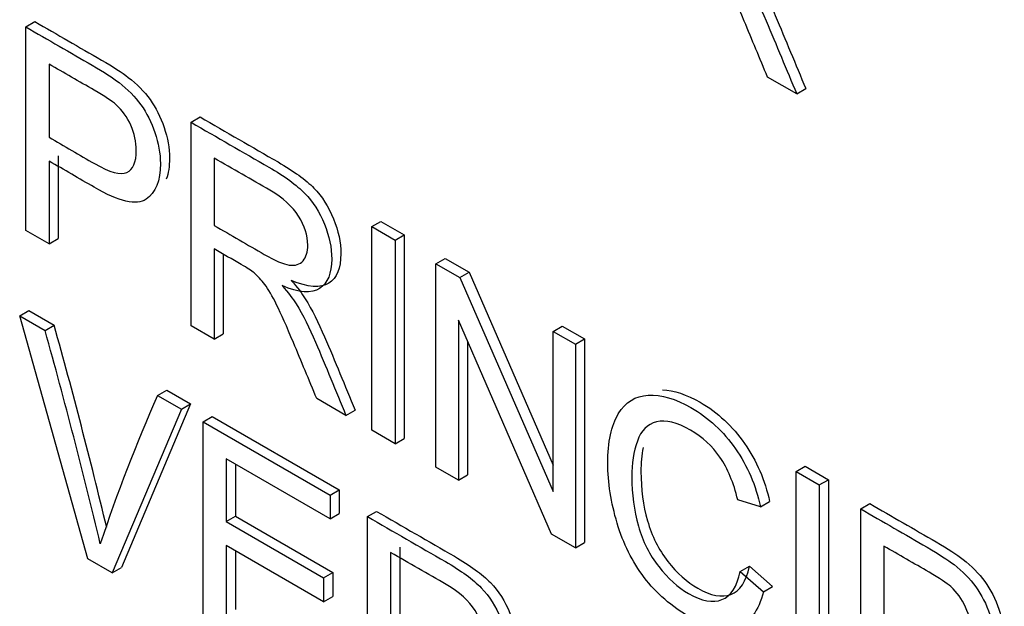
# Model space of a CAD drawing. Header units: inches. Extents: x 2 to 538, y -2 to 358.
# Tile 84 of 117: x 462.999 to 463.381, y 300.302 to 300.53. Entities that reach past the tile are written whole.
import ezdxf

# ---------------------------------------------------------------- set-up
doc = ezdxf.new("R2010")
doc.units = ezdxf.units.IN
doc.header["$MEASUREMENT"] = 0
doc.layers.add('Default', color=7, linetype='Continuous')
doc.layers.add('LAB30004', color=7, linetype='Continuous')

# ---------------------------------------------------------------- blocks, each defined once
blk = doc.blocks.new('SE6')
at = {"layer": 'LAB30004', "color": 7, "linetype": 'Continuous'}
for p, q in [((463.00104, 300.52685), (463.00457, 300.52889)), ((463.00104, 300.44783), (463.00104, 300.52685)), ((463.01005, 300.51239), (463.01005, 300.484)), ((463.30018, 300.50087), (463.28889, 300.50739)), ((463.30018, 300.50087), (463.30372, 300.50291)), ((463.06515, 300.48984), (463.06868, 300.49188)), ((463.06515, 300.41081), (463.06515, 300.48984)), ((463.01359, 300.47679), (463.01359, 300.44466)), ((463.01005, 300.47475), (463.01005, 300.44262)), ((463.07412, 300.47593), (463.07412, 300.4498)), ((463.13531, 300.44933), (463.13885, 300.45137)), ((463.13885, 300.45137), (463.14786, 300.44616)), ((463.01005, 300.44262), (463.00104, 300.44783)), ((463.13531, 300.37031), (463.13531, 300.44933)), ((463.13531, 300.44933), (463.14433, 300.44412)), ((463.14433, 300.44412), (463.14786, 300.44616)), ((463.14786, 300.44616), (463.14786, 300.36714)), ((463.01005, 300.44262), (463.01359, 300.44466)), ((463.14433, 300.44412), (463.14433, 300.3651)), ((463.07412, 300.4407), (463.07412, 300.40564)), ((463.07765, 300.43866), (463.07765, 300.40768)), ((463.16022, 300.43495), (463.16375, 300.43699)), ((463.16022, 300.35593), (463.16022, 300.43495)), ((463.16022, 300.43495), (463.1695, 300.42958)), ((463.16375, 300.43699), (463.17304, 300.43163)), ((463.1695, 300.42958), (463.17304, 300.43163)), ((463.17304, 300.43163), (463.2057, 300.35674)), ((463.1695, 300.42958), (463.2057, 300.34659)), ((462.99867, 300.41471), (463.00221, 300.41675)), ((463.00221, 300.41675), (463.01204, 300.41107)), ((463.02512, 300.32041), (462.99867, 300.41471)), ((462.99867, 300.41471), (463.0085, 300.40903)), ((463.20507, 300.33003), (463.16891, 300.41305)), ((463.16891, 300.41305), (463.16891, 300.3509)), ((463.0085, 300.40903), (463.01204, 300.41107)), ((463.07412, 300.40564), (463.06515, 300.41081)), ((463.07412, 300.40564), (463.07765, 300.40768)), ((463.2057, 300.40869), (463.20924, 300.41073)), ((463.2057, 300.34659), (463.2057, 300.40869)), ((463.2057, 300.40869), (463.21435, 300.40369)), ((463.20924, 300.41073), (463.21789, 300.40573)), ((463.17245, 300.40493), (463.17245, 300.35295)), ((463.21435, 300.40369), (463.21789, 300.40573)), ((463.21435, 300.40369), (463.21435, 300.32467)), ((463.21789, 300.40573), (463.21789, 300.32671)), ((463.05217, 300.38382), (463.05571, 300.38586)), ((463.05571, 300.38586), (463.06495, 300.38052)), ((463.05217, 300.38382), (463.06141, 300.37848)), ((463.12529, 300.37609), (463.11396, 300.38263)), ((463.06141, 300.37848), (463.03459, 300.31495)), ((463.06495, 300.38052), (463.03813, 300.31699)), ((463.06141, 300.37848), (463.06495, 300.38052)), ((463.12529, 300.37609), (463.12883, 300.37813)), ((463.06984, 300.37362), (463.07337, 300.37566)), ((463.06984, 300.2946), (463.06984, 300.37362)), ((463.06984, 300.37362), (463.11915, 300.34515)), ((463.07337, 300.37566), (463.12268, 300.34719)), ((463.14433, 300.3651), (463.13531, 300.37031)), ((463.14433, 300.3651), (463.14786, 300.36714)), ((463.11915, 300.3359), (463.07885, 300.35916)), ((463.07885, 300.35916), (463.07885, 300.33487)), ((463.08239, 300.35712), (463.08239, 300.33691)), ((463.16891, 300.3509), (463.16022, 300.35593)), ((463.29995, 300.35427), (463.30349, 300.35631)), ((463.29995, 300.27525), (463.29995, 300.35427)), ((463.29995, 300.35427), (463.30897, 300.34906)), ((463.30349, 300.35631), (463.3125, 300.35111)), ((463.16891, 300.3509), (463.17245, 300.35295)), ((463.30897, 300.34906), (463.3125, 300.35111)), ((463.3125, 300.35111), (463.3125, 300.27209)), ((463.11915, 300.34515), (463.12268, 300.34719)), ((463.12268, 300.34719), (463.12268, 300.33794)), ((463.30897, 300.34906), (463.30897, 300.27004)), ((463.11915, 300.34515), (463.11915, 300.3359)), ((463.28616, 300.34057), (463.27732, 300.34326)), ((463.28616, 300.34057), (463.28969, 300.34261)), ((463.13363, 300.33679), (463.13716, 300.33883)), ((463.32504, 300.33979), (463.32858, 300.34183)), ((463.32504, 300.26076), (463.32504, 300.33979)), ((463.07885, 300.33487), (463.08239, 300.33691)), ((463.07885, 300.33487), (463.1166, 300.31308)), ((463.08239, 300.33691), (463.12013, 300.31512)), ((463.11915, 300.3359), (463.12268, 300.33794)), ((463.13363, 300.25777), (463.13363, 300.33679)), ((463.21435, 300.32467), (463.20507, 300.33003)), ((463.1166, 300.30377), (463.07885, 300.32557)), ((463.07885, 300.32557), (463.07885, 300.2987)), ((463.08239, 300.32352), (463.08239, 300.30074)), ((463.14613, 300.32493), (463.14613, 300.2988)), ((463.21435, 300.32467), (463.21789, 300.32671)), ((463.33401, 300.32535), (463.33401, 300.29696)), ((463.03459, 300.31495), (463.02512, 300.32041)), ((463.1426, 300.32288), (463.1426, 300.29675)), ((463.03459, 300.31495), (463.03813, 300.31699)), ((463.27828, 300.31547), (463.28182, 300.31751)), ((463.28182, 300.31751), (463.29083, 300.30968)), ((463.1166, 300.31308), (463.12013, 300.31512)), ((463.1166, 300.31308), (463.1166, 300.30377)), ((463.12013, 300.31512), (463.12013, 300.30581)), ((463.27828, 300.31547), (463.2873, 300.30764)), ((463.2873, 300.30764), (463.29083, 300.30968)), ((463.1166, 300.30377), (463.12013, 300.30581))]:
    blk.add_line(p, q, dxfattribs=at)
for centre, radius, start, end in [((460.87728, 299.81274), 2.21307, 13.41701, 15.63105), ((460.88081, 299.81478), 2.21307, 13.53186, 15.63105), ((463.63624, 300.12532), 0.63871, 156.12678, 161.66456)]:
    blk.add_arc(centre, radius, start, end, dxfattribs=at)
for points, knots in [([(463.28889, 300.50739), (463.28587, 300.51462), (463.28285, 300.52185), (463.27983, 300.52908), (463.27721, 300.53534), (463.275, 300.54022), (463.27332, 300.54372), (463.27162, 300.54725), (463.27004, 300.54987), (463.26872, 300.55163), (463.26737, 300.55344), (463.26599, 300.55489), (463.26458, 300.55613), (463.26359, 300.55699), (463.26189, 300.55805), (463.25952, 300.55941), (463.25603, 300.56143), (463.25254, 300.56344), (463.24905, 300.56546)], [0, 0, 0, 0, 0.307391, 0.307391, 0.307391, 0.515966, 0.515966, 0.515966, 0.634269, 0.634269, 0.634269, 0.717028, 0.717028, 0.717028, 0.809332, 0.809332, 0.809332, 1, 1, 1, 1]), ([(463.27895, 300.55317), (463.28131, 300.55049), (463.28314, 300.54813), (463.28437, 300.5461), (463.28701, 300.54174), (463.28956, 300.5368), (463.29188, 300.53125), (463.29583, 300.52181), (463.29977, 300.51236), (463.30372, 300.50291)], [0, 0, 0, 0, 0.159352, 0.159352, 0.159352, 0.452864, 0.452864, 0.452864, 1, 1, 1, 1]), ([(463.27541, 300.55113), (463.27778, 300.54845), (463.2796, 300.54609), (463.28083, 300.54406), (463.28348, 300.5397), (463.28602, 300.53476), (463.28834, 300.52921), (463.2923, 300.51976), (463.29623, 300.51032), (463.30018, 300.50087)], [0, 0, 0, 0, 0.159352, 0.159352, 0.159352, 0.452864, 0.452864, 0.452864, 1, 1, 1, 1]), ([(463.00104, 300.52685), (463.00964, 300.52188), (463.01825, 300.51691), (463.02685, 300.51194), (463.03141, 300.50931), (463.03487, 300.50705), (463.03724, 300.50521), (463.04061, 300.50259), (463.04343, 300.49975), (463.0457, 300.49659), (463.04796, 300.49347), (463.0498, 300.48986), (463.05117, 300.48581), (463.05254, 300.48174), (463.05326, 300.47777), (463.05326, 300.4671), (463.0514, 300.4625), (463.04771, 300.45995), (463.04402, 300.4574), (463.03728, 300.45897), (463.02763, 300.4646), (463.02177, 300.46801), (463.01591, 300.47136), (463.01005, 300.47475)], [0, 0, 0, 0, 0.216951, 0.216951, 0.216951, 0.304449, 0.304449, 0.304449, 0.381245, 0.381245, 0.381245, 0.45406, 0.45406, 0.45406, 0.534293, 0.534293, 0.671224, 0.671224, 0.671224, 0.852305, 0.852305, 0.852305, 1, 1, 1, 1]), ([(463.00457, 300.52889), (463.01318, 300.52392), (463.02178, 300.51895), (463.03039, 300.51398), (463.03494, 300.51136), (463.0384, 300.5091), (463.04077, 300.50725), (463.04414, 300.50464), (463.04696, 300.50179), (463.04924, 300.49863), (463.0515, 300.49551), (463.05334, 300.4919), (463.0547, 300.48785), (463.05608, 300.48378), (463.0568, 300.47981), (463.0568, 300.47268), (463.05638, 300.46997), (463.05555, 300.46773)], [0, 0, 0, 0, 0.2169507, 0.2169507, 0.2169507, 0.3044486, 0.3044486, 0.3044486, 0.3812453, 0.3812453, 0.3812453, 0.4540603, 0.4540603, 0.4540603, 0.534293, 0.534293, 0.5991034, 0.5991034, 0.5991034, 0.5991034]), ([(463.01005, 300.484), (463.01596, 300.48059), (463.02186, 300.47718), (463.02776, 300.47377), (463.03364, 300.47038), (463.03778, 300.46925), (463.0427, 300.47146), (463.04393, 300.47433), (463.04393, 300.48221), (463.0432, 300.48547), (463.04179, 300.48865), (463.04036, 300.49187), (463.03842, 300.49454), (463.03605, 300.49664), (463.03451, 300.49802), (463.03168, 300.4999), (463.02758, 300.50227), (463.02174, 300.50564), (463.0159, 300.50902), (463.01005, 300.51239)], [0, 0, 0, 0, 0.215549, 0.215549, 0.215549, 0.355111, 0.355111, 0.494673, 0.494673, 0.595735, 0.595735, 0.595735, 0.683088, 0.683088, 0.683088, 0.786664, 0.786664, 0.786664, 1, 1, 1, 1]), ([(463.06868, 300.49188), (463.07876, 300.48606), (463.08884, 300.48024), (463.09891, 300.47442), (463.10502, 300.4709), (463.10966, 300.46753), (463.11285, 300.46427), (463.116, 300.46106), (463.11854, 300.45705), (463.12045, 300.45237), (463.12238, 300.44764), (463.12327, 300.44317), (463.12327, 300.43323), (463.12173, 300.42939), (463.11544, 300.42534), (463.11057, 300.42568), (463.10401, 300.42847)], [0, 0, 0, 0, 0.318055, 0.318055, 0.318055, 0.466627, 0.466627, 0.466627, 0.573877, 0.573877, 0.573877, 0.69377, 0.69377, 0.846885, 0.846885, 1, 1, 1, 1]), ([(463.06515, 300.48984), (463.07522, 300.48402), (463.0853, 300.4782), (463.09538, 300.47238), (463.10148, 300.46886), (463.10612, 300.46549), (463.10931, 300.46223), (463.11246, 300.45901), (463.115, 300.455), (463.11692, 300.45032), (463.11885, 300.4456), (463.11974, 300.44112), (463.11974, 300.43119), (463.11819, 300.42735), (463.11191, 300.4233), (463.10704, 300.42364), (463.10048, 300.42643)], [0, 0, 0, 0, 0.318055, 0.318055, 0.318055, 0.466627, 0.466627, 0.466627, 0.573877, 0.573877, 0.573877, 0.69377, 0.69377, 0.846885, 0.846885, 1, 1, 1, 1]), ([(463.07412, 300.4498), (463.08061, 300.44605), (463.08711, 300.4423), (463.0936, 300.43855), (463.0977, 300.43618), (463.10098, 300.43476), (463.10562, 300.43408), (463.1074, 300.43463), (463.10863, 300.43608), (463.10984, 300.43751), (463.11045, 300.43955), (463.11045, 300.44586), (463.10927, 300.44964), (463.1069, 300.45337), (463.10453, 300.4571), (463.10084, 300.4605), (463.09579, 300.46342), (463.08856, 300.46759), (463.08134, 300.47176), (463.07412, 300.47593)], [0, 0, 0, 0, 0.2289, 0.2289, 0.2289, 0.326788, 0.326788, 0.424675, 0.424675, 0.424675, 0.499118, 0.499118, 0.606986, 0.606986, 0.606986, 0.745519, 0.745519, 0.745519, 1, 1, 1, 1]), ([(463.11396, 300.38263), (463.11094, 300.38986), (463.10792, 300.39709), (463.1049, 300.40432), (463.10228, 300.41058), (463.10011, 300.41544), (463.09838, 300.41896), (463.09667, 300.42245), (463.09515, 300.42509), (463.09379, 300.42688), (463.09245, 300.42862), (463.09105, 300.43014), (463.08969, 300.43135), (463.08866, 300.43225), (463.08696, 300.43329), (463.08463, 300.43463), (463.08113, 300.43666), (463.07762, 300.43868), (463.07412, 300.4407)], [0, 0, 0, 0, 0.30738, 0.30738, 0.30738, 0.515965, 0.515965, 0.515965, 0.63426, 0.63426, 0.63426, 0.716193, 0.716193, 0.716193, 0.808495, 0.808495, 0.808495, 1, 1, 1, 1]), ([(463.10401, 300.42847), (463.10643, 300.42571), (463.10825, 300.42334), (463.10948, 300.42137), (463.11217, 300.41705), (463.11462, 300.41204), (463.11699, 300.40652), (463.12104, 300.39708), (463.12488, 300.38759), (463.12883, 300.37813)], [0, 0, 0, 0, 0.159913, 0.159913, 0.159913, 0.45291, 0.45291, 0.45291, 1, 1, 1, 1]), ([(463.10048, 300.42643), (463.10289, 300.42367), (463.10471, 300.4213), (463.10594, 300.41933), (463.10864, 300.41501), (463.11109, 300.41), (463.11346, 300.40448), (463.11751, 300.39503), (463.12135, 300.38555), (463.12529, 300.37609)], [0, 0, 0, 0, 0.159913, 0.159913, 0.159913, 0.45291, 0.45291, 0.45291, 1, 1, 1, 1]), ([(463.2481, 300.38597), (463.25258, 300.38578), (463.25746, 300.3842), (463.26952, 300.37724), (463.2753, 300.37185), (463.28459, 300.35849), (463.28787, 300.35092), (463.28969, 300.34261)], [0.7178914, 0.7178914, 0.7178914, 0.7178914, 0.7959854, 0.7959854, 0.8979927, 0.8979927, 1, 1, 1, 1]), ([(463.2873, 300.30764), (463.28538, 300.30017), (463.28197, 300.29562), (463.27213, 300.29226), (463.26612, 300.29352), (463.25164, 300.30188), (463.24563, 300.30703), (463.24104, 300.31316), (463.2364, 300.31932), (463.23288, 300.32633), (463.23052, 300.33426), (463.22814, 300.34223), (463.22687, 300.35004), (463.22687, 300.36576), (463.22824, 300.37212), (463.23097, 300.37669), (463.23369, 300.38124), (463.23757, 300.38366), (463.24759, 300.38419), (463.25315, 300.38261), (463.26599, 300.37519), (463.27177, 300.36981), (463.28106, 300.35645), (463.28434, 300.34888), (463.28616, 300.34057)], [0, 0, 0, 0, 0.104779, 0.104779, 0.209558, 0.209558, 0.317007, 0.317007, 0.317007, 0.409427, 0.409427, 0.409427, 0.508439, 0.508439, 0.616452, 0.616452, 0.616452, 0.706219, 0.706219, 0.795985, 0.795985, 0.897993, 0.897993, 1, 1, 1, 1]), ([(463.27732, 300.34326), (463.27573, 300.34991), (463.27341, 300.35545), (463.2704, 300.35982), (463.26742, 300.36415), (463.26357, 300.36765), (463.25902, 300.37033), (463.25374, 300.37344), (463.24932, 300.37446), (463.24582, 300.37354), (463.2423, 300.37262), (463.23981, 300.37023), (463.23835, 300.36613), (463.23691, 300.36208), (463.23621, 300.35742), (463.23621, 300.34549), (463.23707, 300.3391), (463.24044, 300.32717), (463.24308, 300.32191), (463.24664, 300.31739), (463.25024, 300.3128), (463.2541, 300.30934), (463.26335, 300.30401), (463.26763, 300.30322), (463.27464, 300.3059), (463.27705, 300.30955), (463.27828, 300.31547)], [0, 0, 0, 0, 0.097125, 0.097125, 0.097125, 0.186784, 0.186784, 0.186784, 0.290512, 0.290512, 0.290512, 0.385523, 0.385523, 0.385523, 0.471607, 0.471607, 0.582908, 0.582908, 0.694209, 0.694209, 0.694209, 0.782549, 0.782549, 0.891274, 0.891274, 1, 1, 1, 1]), ([(463.24062, 300.36359), (463.24003, 300.36071), (463.23974, 300.3576), (463.23974, 300.34753), (463.24061, 300.34114), (463.24398, 300.32921), (463.24662, 300.32395), (463.25017, 300.31943), (463.25378, 300.31484), (463.25764, 300.31139), (463.26688, 300.30605), (463.27116, 300.30526), (463.27817, 300.30794), (463.28059, 300.3116), (463.28182, 300.31751)], [0.4163519, 0.4163519, 0.4163519, 0.4163519, 0.4716071, 0.4716071, 0.5829082, 0.5829082, 0.6942092, 0.6942092, 0.6942092, 0.7825488, 0.7825488, 0.8912744, 0.8912744, 1, 1, 1, 1]), ([(463.13716, 300.33883), (463.14724, 300.33301), (463.15732, 300.3272), (463.16739, 300.32138), (463.1735, 300.31785), (463.17814, 300.31444), (463.18133, 300.31118), (463.18447, 300.30796), (463.18702, 300.304), (463.18893, 300.29927), (463.19081, 300.29462), (463.19175, 300.29012), (463.19175, 300.28013), (463.19021, 300.27635), (463.18392, 300.2723), (463.17905, 300.27264), (463.17249, 300.27543)], [0, 0, 0, 0, 0.31817, 0.31817, 0.31817, 0.466864, 0.466864, 0.466864, 0.574209, 0.574209, 0.574209, 0.693201, 0.693201, 0.846601, 0.846601, 1, 1, 1, 1]), ([(463.32504, 300.33979), (463.33363, 300.33483), (463.34222, 300.32987), (463.35081, 300.32491), (463.35537, 300.32228), (463.35883, 300.32002), (463.36124, 300.31815), (463.36457, 300.31558), (463.36739, 300.31271), (463.36966, 300.30955), (463.37192, 300.30643), (463.37376, 300.30282), (463.37513, 300.29878), (463.3765, 300.2947), (463.37722, 300.29073), (463.37722, 300.28006), (463.37535, 300.27546), (463.37167, 300.27291), (463.368, 300.27037), (463.36124, 300.27194), (463.35159, 300.27756), (463.34573, 300.28098), (463.33987, 300.28433), (463.33401, 300.28771)], [0, 0, 0, 0, 0.21665, 0.21665, 0.21665, 0.304561, 0.304561, 0.304561, 0.381034, 0.381034, 0.381034, 0.453877, 0.453877, 0.453877, 0.53414, 0.53414, 0.671122, 0.671122, 0.671122, 0.852249, 0.852249, 0.852249, 1, 1, 1, 1]), ([(463.32858, 300.34183), (463.33717, 300.33687), (463.34576, 300.33191), (463.35435, 300.32695), (463.3589, 300.32432), (463.36236, 300.32206), (463.36477, 300.32019), (463.3681, 300.31762), (463.37092, 300.31475), (463.3732, 300.3116), (463.37545, 300.30847), (463.3773, 300.30487), (463.37866, 300.30082), (463.38004, 300.29674), (463.38076, 300.29277), (463.38076, 300.28564), (463.38034, 300.28294), (463.37951, 300.2807)], [0, 0, 0, 0, 0.2166498, 0.2166498, 0.2166498, 0.3045608, 0.3045608, 0.3045608, 0.3810343, 0.3810343, 0.3810343, 0.4538767, 0.4538767, 0.4538767, 0.5341397, 0.5341397, 0.5989908, 0.5989908, 0.5989908, 0.5989908]), ([(463.13363, 300.33679), (463.1437, 300.33097), (463.15378, 300.32515), (463.16386, 300.31934), (463.16996, 300.31581), (463.1746, 300.3124), (463.17779, 300.30914), (463.18094, 300.30592), (463.18348, 300.30196), (463.1854, 300.29723), (463.18728, 300.29258), (463.18822, 300.28808), (463.18822, 300.27809), (463.18667, 300.27431), (463.18039, 300.27026), (463.17552, 300.2706), (463.16896, 300.27338)], [0, 0, 0, 0, 0.31817, 0.31817, 0.31817, 0.466864, 0.466864, 0.466864, 0.574209, 0.574209, 0.574209, 0.693201, 0.693201, 0.846601, 0.846601, 1, 1, 1, 1]), ([(463.33401, 300.29696), (463.33991, 300.29355), (463.34582, 300.29015), (463.35172, 300.28674), (463.3576, 300.28335), (463.36174, 300.28222), (463.3642, 300.28332), (463.36668, 300.28443), (463.36789, 300.28729), (463.36789, 300.29517), (463.3672, 300.29841), (463.36429, 300.30482), (463.36238, 300.3075), (463.36001, 300.30961), (463.35846, 300.31098), (463.35564, 300.31287), (463.35154, 300.31523), (463.3457, 300.31861), (463.33985, 300.32198), (463.33401, 300.32535)], [0, 0, 0, 0, 0.215541, 0.215541, 0.215541, 0.375784, 0.375784, 0.375784, 0.501307, 0.501307, 0.592204, 0.592204, 0.6831, 0.6831, 0.6831, 0.786672, 0.786672, 0.786672, 1, 1, 1, 1]), ([(463.1426, 300.29675), (463.14908, 300.29301), (463.15556, 300.28927), (463.16204, 300.28553), (463.16618, 300.28314), (463.16941, 300.28174), (463.17178, 300.28138), (463.17409, 300.28102), (463.17588, 300.28159), (463.17711, 300.28303), (463.17832, 300.28446), (463.17888, 300.28653), (463.17888, 300.29284), (463.17775, 300.29654), (463.17538, 300.30033), (463.17304, 300.30407), (463.16932, 300.30745), (463.16422, 300.3104), (463.15701, 300.31456), (463.1498, 300.31872), (463.1426, 300.32288)], [0, 0, 0, 0, 0.228444, 0.228444, 0.228444, 0.344459, 0.344459, 0.344459, 0.42483, 0.42483, 0.42483, 0.499128, 0.499128, 0.606785, 0.606785, 0.606785, 0.745919, 0.745919, 0.745919, 1, 1, 1, 1])]:
    blk.add_open_spline(points, degree=3, knots=knots, dxfattribs=at)

msp = doc.modelspace()

# ---------------------------------------------------------------- block references
at = {"layer": 'Default'}
msp.add_blockref('SE6', (0, 0), dxfattribs=at)

doc.saveas('drawing.dxf')
